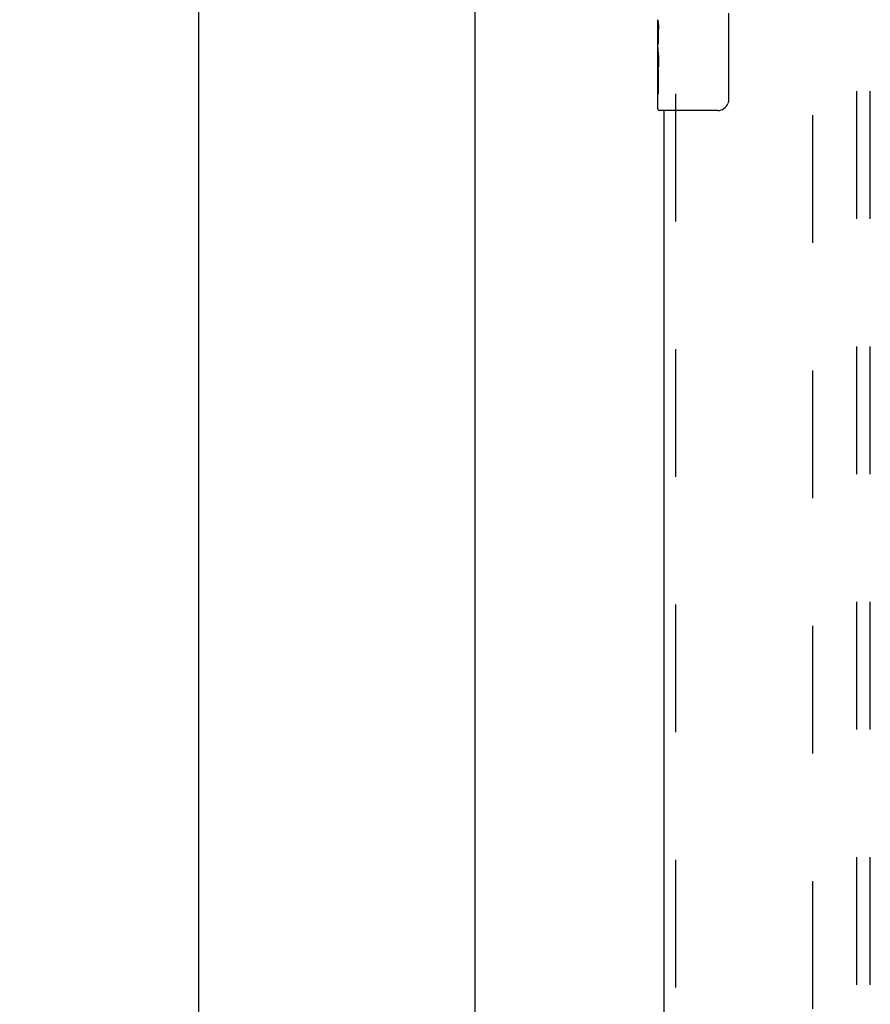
# Model space of a CAD drawing. Header units: inches. Extents: x 0 to 215, y 0 to 139.
# Tile 82 of 103: x 62 to 70, y 55 to 64. Entities that reach past the tile are written whole.
import ezdxf

# ---------------------------------------------------------------- set-up
doc = ezdxf.new("R2010")
doc.units = ezdxf.units.IN
doc.header["$LTSCALE"] = 11.804375
doc.header["$MEASUREMENT"] = 0
doc.linetypes.add('HIDDEN', pattern=[0.2, 0.1, -0.1])
doc.layers.get('0').update_dxf_attribs({"linetype": 'CONTINUOUS'})
for name, color, linetype in [('DEFAULT_2', 8, 'HIDDEN'), ('DIMENSIONS', 7, 'CONTINUOUS'), ('DOOR_ASSEMBLY', 7, 'CONTINUOUS'), ('SUBPANEL', 7, 'CONTINUOUS')]:
    doc.layers.add(name, color=color, linetype=linetype)
doc.styles.get("Standard").update_dxf_attribs({"font": 'arial.ttf'})
doc.dimstyles.new('DIMSTYLE_1', dxfattribs={"dimtxt": 0.946875, "dimasz": 1.2625, "dimexe": 0.09, "dimexo": 0.07, "dimgap": 0.0375, "dimtad": 0, "dimtih": 1, "dimtoh": 1, "dimzin": 4, "dimdsep": 46, "dimtxsty": 'Standard', "dimblk": '_FILLED', "dimblk1": '_FILLED', "dimblk2": '_FILLED', "dimcen": 0.09, "dimadec": 3, "dimazin": 1, "dimtfac": 1, "dimtdec": 3, "dimtofl": 0, "dimtmove": 0, "dimatfit": 3, "dimldrblk": '_FILLED', "dimfxl": 0, "dimtolj": 1, "dimtzin": 4, "dimarcsym": 0})

# ---------------------------------------------------------------- blocks, each defined once
blk = doc.blocks.new('_FILLED')
at = {"color": 0, "linetype": 'ByBlock'}
blk.add_solid([(0, 0), (-1, 0.2), (-1, -0.2)], dxfattribs=at)
blk = doc.blocks.new('*D18')
at = {"layer": 'DIMENSIONS', "color": 2, "linetype": 'Continuous'}
for p, q in [((65.3037, 95.0008), (62.3795, 95.0008)), ((63.5158, 95.0008), (63.5158, 52.9477)), ((63.5158, 9.0008), (63.5158, 51.054)), ((65.3037, 9.0008), (62.3795, 9.0008))]:
    blk.add_line(p, q, dxfattribs=at)
at = {"layer": 'DIMENSIONS', "color": 2, "linetype": 'Continuous', "xscale": 1.2625, "yscale": 1.2625, "zscale": 1.2625}
for p, rotation in [((63.5158, 95.0008), 90), ((63.5158, 9.0008), 270)]:
    blk.add_blockref('_FILLED', p, dxfattribs=dict(at, rotation=rotation))
at = {"layer": 'DIMENSIONS', "color": 2, "linetype": 'Continuous', "insert": (63.5158, 52.4743), "char_height": 0.94688, "width": 3.308783, "attachment_point": 2, "line_spacing_factor": 0.9}
blk.add_mtext('86.00', dxfattribs=at)

msp = doc.modelspace()

# ---------------------------------------------------------------- linework, layer by layer
at = {"color": 3, "linetype": 'Continuous'}
msp.add_line((66.0754, 9.1048), (66.0754, 94.8968), dxfattribs=at)
at = {"layer": 'DEFAULT_2', "color": 8, "linetype": 'HIDDEN'}
msp.add_line((69.2004, 12.4488), (69.2004, 91.5528), dxfattribs=at)
at = {"layer": 'DOOR_ASSEMBLY', "color": 7, "linetype": 'Continuous'}
for p, q in [((68.4203, 64.1508), (68.4203, 63.3508)), ((67.7654, 63.8324), (67.7654, 64.0894)), ((67.7711, 64.0338), (67.7654, 64.0338)), ((67.7724, 63.866), (67.7724, 64.0023)), ((67.7654, 63.866), (67.7724, 63.866)), ((67.7654, 63.2658), (67.7654, 63.8297)), ((67.767, 63.8032), (67.7654, 63.8032)), ((67.7668, 63.8052), (67.7687, 63.7832)), ((67.7654, 63.6714), (67.7713, 63.6714)), ((67.7654, 63.6354), (67.7724, 63.6354)), ((67.7654, 63.5725), (67.7724, 63.5725)), ((67.7724, 63.405), (67.7724, 63.6354)), ((67.7654, 63.405), (67.7724, 63.405)), ((68.3204, 63.2508), (67.7804, 63.2508))]:
    msp.add_line(p, q, dxfattribs=at)
at = {"layer": 'DOOR_ASSEMBLY', "color": 8, "linetype": 'HIDDEN'}
msp.add_line((67.9294, 63.4058), (67.9294, 40.5958), dxfattribs=at)
at = {"layer": 'DOOR_ASSEMBLY', "color": 3, "linetype": 'Continuous'}
msp.add_line((67.8254, 40.7508), (67.8254, 63.2508), dxfattribs=at)
at = {"layer": 'DOOR_ASSEMBLY', "color": 7, "linetype": 'Continuous'}
for points in [[(67.7654, 64.0902), (67.7656, 64.0864), (67.7659, 64.0818), (67.7665, 64.0764), (67.7681, 64.0632)], [(67.7681, 64.0632), (67.769, 64.0556), (67.7699, 64.0475), (67.7707, 64.0389)], [(67.7707, 64.0389), (67.7714, 64.0301), (67.7719, 64.0209), (67.7722, 64.0117), (67.7724, 64.0023)], [(67.7654, 63.8324), (67.7656, 63.8242), (67.7661, 63.8152), (67.7668, 63.8052)], [(67.7687, 63.7832), (67.7696, 63.7715), (67.7705, 63.7594), (67.7713, 63.747), (67.7719, 63.7345), (67.7722, 63.7217), (67.7724, 63.7088), (67.7722, 63.696), (67.7719, 63.6833), (67.7713, 63.6707), (67.7705, 63.6584), (67.7697, 63.6464)], [(68.4203, 63.3508), (68.4201, 63.3445), (68.4196, 63.3383), (68.4186, 63.3322), (68.4173, 63.3262), (68.4156, 63.3204), (68.4136, 63.3147)]]:
    msp.add_lwpolyline(points, dxfattribs=at)
for centre, radius, start, end in [((68.3204, 63.3508), 0.1, 270, 338.79459), ((67.7804, 63.2658), 0.015, 180, 270)]:
    msp.add_arc(centre, radius, start, end, dxfattribs=at)
msp.add_ellipse((68.0284, 63.6668), major_axis=(0.263, 0), ratio=0.432808, start_param=3.141593, end_param=3.321581, dxfattribs=at)
at = {"layer": 'SUBPANEL', "color": 8, "linetype": 'HIDDEN'}
for p, q in [((69.6067, 15.0321), (69.6067, 88.9696)), ((69.7317, 15.0321), (69.7317, 88.9696))]:
    msp.add_line(p, q, dxfattribs=at)

# ---------------------------------------------------------------- dimensions: what is measured, and where the dimension line sits
at = {"layer": 'DIMENSIONS', "color": 2, "linetype": 'Continuous'}
dim = msp.add_linear_dim(base=(63.5158, 9.0008), p1=(65.3737, 95.0008), p2=(65.3737, 9.0008), angle=270, dimstyle='DIMSTYLE_1', dxfattribs=at)
dim.commit()
dim.dimension.update_dxf_attribs({"geometry": '*D18', "text_midpoint": (63.5103, 51.9956), "dimtype": 160})

doc.saveas('drawing.dxf')
